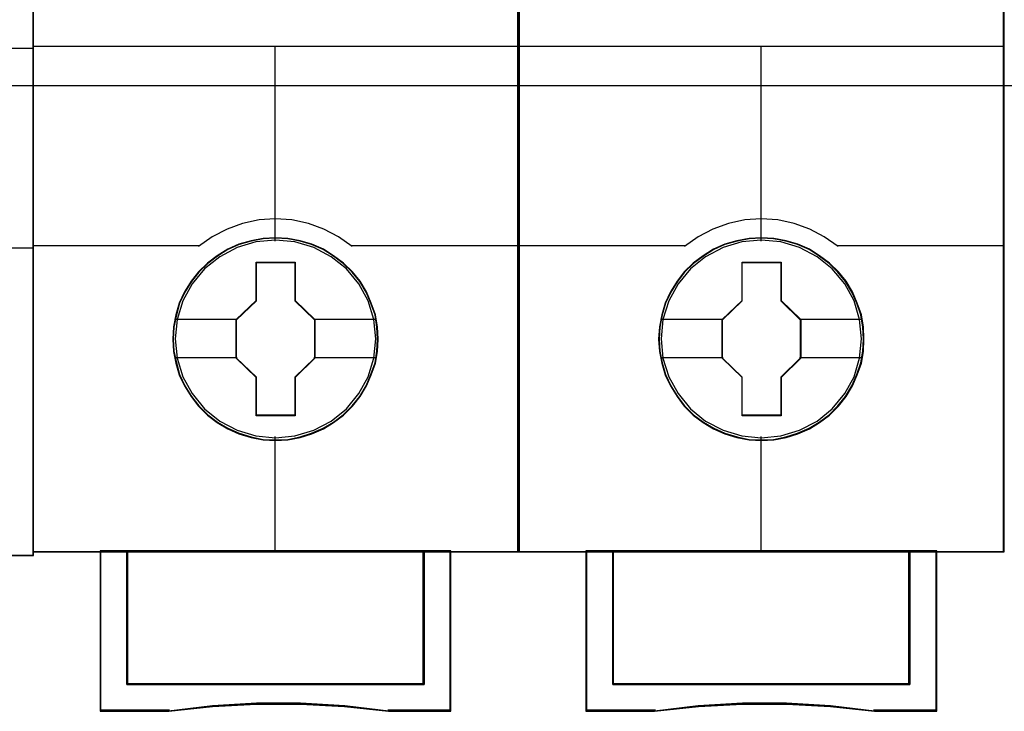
# Model space of a CAD drawing. Header units: millimetres. Extents: x -1290 to 1795, y -4192 to -1311.
# Tile 175 of 256: x 572.48 to 579.77, y -3262.84 to -3257.71. Entities that reach past the tile are written whole.
import ezdxf

# ---------------------------------------------------------------- set-up
doc = ezdxf.new("R2010")
doc.units = ezdxf.units.MM
doc.layers.add('45', color=7, linetype='Continuous')
doc.layers.add('Aparatura', color=7, linetype='Continuous', lineweight=13)

# ---------------------------------------------------------------- blocks, each defined once
blk = doc.blocks.new('*U26')
at = {"layer": '45', "color": 7}
for points in [[(205.037411, -76.500524), (132.962589, -76.500524), (132.962589, -158.565963), (205.037411, -158.565963), (205.037411, -76.500524)], [(205.017703, -76.522079), (132.984089, -76.522079), (132.984089, -158.544407), (205.017703, -158.544407), (205.017703, -76.522079)]]:
    blk.add_lwpolyline(points, close=True, dxfattribs=at)
at = {"layer": '45', "color": 139}
blk.add_lwpolyline([(205.037411, -76.500524), (132.962589, -76.500524), (132.962589, -158.565963), (205.037411, -158.565963), (205.037411, -76.500524)], close=True, dxfattribs=at)
for points in [[(132.962589, -139.749794), (205.037411, -139.749794)], [(198.818566, -147.159502), (205.037411, -147.159502)]]:
    blk.add_lwpolyline(points, dxfattribs=at)
blk = doc.blocks.new('*U27')
at = {"layer": '45', "color": 7}
for points in [[(222.993409, -76.660394), (205.006953, -76.660394), (205.006953, -158.427648), (222.993409, -158.427648), (222.993409, -76.660394)], [(217.801183, -150.540185), (217.778858, -150.088585), (217.706301, -149.636985), (217.550023, -149.201907), (217.37142, -148.788859), (217.137003, -148.392332), (216.852354, -148.045371), (216.523054, -147.725947), (216.154685, -147.445074), (215.780735, -147.202752), (215.345389, -147.015503), (214.915625, -146.888835), (214.457955, -146.806225), (214.000284, -146.778688), (213.542613, -146.806225), (213.096105, -146.888835), (212.644016, -147.015503), (212.230996, -147.202752), (211.840301, -147.445074), (211.477514, -147.725947), (211.142633, -148.045371), (210.874728, -148.392332), (210.629148, -148.788859), (210.433801, -149.201907), (210.311012, -149.636985), (210.22171, -150.088585), (210.193803, -150.540185), (210.22171, -150.991785), (210.311012, -151.426863), (210.433801, -151.861941), (210.629148, -152.274989), (210.874728, -152.671516), (211.142633, -153.029492), (211.477514, -153.354423), (211.840301, -153.629789), (212.230996, -153.861096), (212.644016, -154.048345), (213.096105, -154.180521), (213.542613, -154.274145), (214.000284, -154.296174), (214.457955, -154.274145), (214.915625, -154.180521), (215.345389, -154.048345), (215.780735, -153.861096), (216.154685, -153.629789), (216.523054, -153.354423), (216.852354, -153.029492), (217.137003, -152.671516), (217.37142, -152.274989), (217.550023, -151.861941), (217.706301, -151.426863), (217.778858, -150.991785), (217.801183, -150.540185)], [(217.801183, -150.540185), (217.778858, -150.088585), (217.706301, -149.636985), (217.550023, -149.201907), (217.37142, -148.788859), (217.137003, -148.392332), (216.852354, -148.045371), (216.523054, -147.725947), (216.154685, -147.445074), (215.780735, -147.202752), (215.345389, -147.015503), (214.915625, -146.888835), (214.457955, -146.806225), (214.000284, -146.778688), (213.542613, -146.806225), (213.096105, -146.888835), (212.644016, -147.015503), (212.230996, -147.202752), (211.840301, -147.445074), (211.477514, -147.725947), (211.142633, -148.045371), (210.874728, -148.392332), (210.629148, -148.788859), (210.433801, -149.201907), (210.311012, -149.636985), (210.22171, -150.088585), (210.193803, -150.540185), (210.22171, -150.991785), (210.311012, -151.426863), (210.433801, -151.861941), (210.629148, -152.274989), (210.874728, -152.671516), (211.142633, -153.029492), (211.477514, -153.354423), (211.840301, -153.629789), (212.230996, -153.861096), (212.644016, -154.048345), (213.096105, -154.180521), (213.542613, -154.274145), (214.000284, -154.296174), (214.457955, -154.274145), (214.915625, -154.180521), (215.345389, -154.048345), (215.780735, -153.861096), (216.154685, -153.629789), (216.523054, -153.354423), (216.852354, -153.029492), (217.137003, -152.671516), (217.37142, -152.274989), (217.550023, -151.861941), (217.706301, -151.426863), (217.778858, -150.991785), (217.801183, -150.540185)], [(217.783267, -150.540172), (217.761047, -150.09073), (217.688831, -149.641288), (217.533289, -149.20829), (217.355527, -148.797215), (217.122215, -148.402583), (216.838907, -148.05728), (216.511158, -147.739383), (216.144524, -147.459852), (215.772335, -147.218688), (215.33904, -147.032334), (214.911301, -146.906271), (214.455786, -146.824056), (214.000271, -146.796651), (213.544756, -146.824056), (213.100351, -146.906271), (212.650391, -147.032334), (212.239317, -147.218688), (211.850463, -147.459852), (211.489384, -147.739383), (211.15608, -148.05728), (210.889437, -148.402583), (210.645014, -148.797215), (210.450587, -149.20829), (210.328376, -149.641288), (210.239495, -150.09073), (210.21172, -150.540172), (210.239495, -150.989614), (210.328376, -151.422612), (210.450587, -151.855611), (210.645014, -152.266686), (210.889437, -152.661317), (211.15608, -153.017582), (211.489384, -153.340961), (211.850463, -153.615011), (212.239317, -153.845213), (212.650391, -154.031567), (213.100351, -154.16311), (213.544756, -154.256287), (214.000271, -154.278211), (214.455786, -154.256287), (214.911301, -154.16311), (215.33904, -154.031567), (215.772335, -153.845213), (216.144524, -153.615011), (216.511158, -153.340961), (216.838907, -153.017582), (217.122215, -152.661317), (217.355527, -152.266686), (217.533289, -151.855611), (217.688831, -151.422612), (217.761047, -150.989614), (217.783267, -150.540172)], [(213.285493, -147.682224), (214.731751, -147.682224), (214.731751, -149.110821), (215.457695, -149.816846), (215.457695, -151.245443), (214.731751, -151.962499), (214.731751, -153.380065), (213.285493, -153.380065), (213.285493, -151.962499), (212.542667, -151.245443), (212.542667, -149.816846), (213.285493, -149.110821), (213.285493, -147.682224)], [(213.285493, -147.682224), (214.731751, -147.682224), (214.731751, -147.682224), (214.731751, -149.110821), (214.731751, -149.110821), (215.457695, -149.816846), (215.457695, -149.816846), (215.457695, -151.245443), (215.457695, -151.245443), (214.731751, -151.962499), (214.731751, -151.962499), (214.731751, -153.380065), (214.731751, -153.380065), (213.285493, -153.380065), (213.285493, -153.380065), (213.285493, -151.962499), (213.285493, -151.962499), (212.542667, -151.245443), (212.542667, -151.245443), (212.542667, -149.816846), (212.542667, -149.816846), (213.285493, -149.110821), (213.285493, -149.110821), (213.285493, -147.682224), (213.285493, -147.682224)], [(213.294278, -147.700187), (214.722759, -147.700187), (214.722759, -149.119776), (215.439778, -149.821349), (215.439778, -151.240939), (214.722759, -151.953474), (214.722759, -153.362102), (213.294278, -153.362102), (213.294278, -151.953474), (212.560584, -151.240939), (212.560584, -149.821349), (213.294278, -149.119776), (213.294278, -147.700187)], [(219.502536, -158.389926), (219.502536, -163.341262), (208.497825, -163.341262), (208.497825, -158.389926), (207.500941, -158.389926), (207.500941, -164.339248), (210.046059, -164.339248), (211.666692, -164.162808), (213.298463, -164.074589), (214.930235, -164.074589), (216.562006, -164.162808), (218.188208, -164.339248), (220.499421, -164.339248), (220.499421, -158.389926), (219.502536, -158.389926)], [(213.995504, -158.389926), (208.495311, -158.389926), (208.495311, -163.347694), (219.506842, -163.347694), (219.506842, -158.389926), (213.995504, -158.389926)], [(219.506842, -163.347694), (219.506842, -158.389926), (213.995504, -158.389926), (208.495311, -158.389926), (208.495311, -163.347694), (219.506842, -163.347694)]]:
    blk.add_lwpolyline(points, close=True, dxfattribs=at)
at = {"layer": '45', "color": 139}
for points in [[(222.993409, -76.660394), (205.006953, -76.660394), (205.006953, -158.427648), (222.993409, -158.427648), (222.993409, -76.660394)], [(217.713392, -150.52839), (217.640821, -149.806712), (217.434271, -149.123597), (217.08816, -148.490063), (216.630401, -147.933655), (216.066576, -147.481917), (215.419014, -147.14036), (214.72121, -146.931018), (213.995494, -146.86491), (213.275361, -146.931018), (212.58314, -147.14036), (211.935578, -147.481917), (211.371752, -147.933655), (210.913993, -148.490063), (210.567883, -149.123597), (210.35575, -149.806712), (210.288761, -150.52839), (210.35575, -151.244559), (210.567883, -151.933183), (210.913993, -152.561208), (211.371752, -153.117616), (211.935578, -153.574862), (212.58314, -153.910911), (213.275361, -154.125761), (213.995494, -154.197378), (214.72121, -154.125761), (215.419014, -153.910911), (216.066576, -153.574862), (216.630401, -153.117616), (217.08816, -152.561208), (217.434271, -151.933183), (217.640821, -151.244559), (217.713392, -150.52839)]]:
    blk.add_lwpolyline(points, close=True, dxfattribs=at)
at = {"layer": '45', "color": 59}
for points in [[(222.975492, -76.678357), (205.02487, -76.678357), (205.02487, -158.409685), (222.975492, -158.409685), (222.975492, -76.678357)], [(219.502536, -158.389926), (219.502536, -163.341262), (208.497825, -163.341262), (208.497825, -158.389926), (207.500941, -158.389926), (207.500941, -164.339248), (210.046059, -164.339248), (211.666692, -164.162808), (213.298463, -164.074589), (214.930235, -164.074589), (216.562006, -164.162808), (218.188208, -164.339248), (220.499421, -164.339248), (220.499421, -158.389926), (219.502536, -158.389926)], [(219.487368, -158.407889), (219.487368, -163.329325), (208.512994, -163.329325), (208.512994, -158.407889), (207.518858, -158.407889), (207.518858, -164.321285), (210.056959, -164.321285), (211.673125, -164.145911), (213.300398, -164.058224), (214.927671, -164.058224), (216.554944, -164.145911), (218.176663, -164.321285), (220.481504, -164.321285), (220.481504, -158.407889), (219.487368, -158.407889)], [(213.995504, -158.389926), (208.495311, -158.389926), (208.495311, -163.347694), (219.506842, -163.347694), (219.506842, -158.389926), (213.995504, -158.389926)], [(219.506842, -163.347694), (219.506842, -158.389926), (213.995504, -158.389926), (208.495311, -158.389926), (208.495311, -163.347694), (219.506842, -163.347694)], [(213.994627, -158.407889), (208.513228, -158.407889), (208.513228, -163.329731), (219.487134, -163.329731), (219.487134, -158.407889), (213.994627, -158.407889)]]:
    blk.add_lwpolyline(points, close=True, dxfattribs=at)
at = {"layer": '45', "color": 139}
for points in [[(205.006953, -139.681535), (222.993409, -139.681535)], [(213.975993, -139.681535), (213.975993, -146.909818)], [(216.84623, -147.100225), (216.331816, -146.747449), (215.795037, -146.457262), (215.219117, -146.252425), (214.609649, -146.121556), (213.994589, -146.081727), (213.390713, -146.121556), (212.781244, -146.252425), (212.205325, -146.457262), (211.657363, -146.747449), (211.154132, -147.100225)], [(205.006953, -147.062503), (211.193548, -147.062503)], [(216.806813, -147.062503), (222.993409, -147.062503)], [(213.975993, -154.154267), (213.975993, -158.427648)], [(207.500941, -158.389926), (207.500941, -164.339248)], [(208.495311, -158.389926), (208.495311, -163.347694)], [(219.467426, -163.347694), (219.467426, -158.389926)], [(220.461796, -158.389926), (220.461796, -164.339248)], [(208.495311, -163.309972), (219.506842, -163.309972)], [(218.195348, -164.339248), (216.566096, -164.139261), (214.931265, -164.039267), (213.296433, -164.039267), (211.661601, -164.139261), (210.037929, -164.339248)], [(210.077345, -164.301526), (207.500941, -164.301526)], [(220.499421, -164.301526), (218.157723, -164.301526)]]:
    blk.add_lwpolyline(points, dxfattribs=at)
at = {"layer": '45', "color": 7}
for points in [[(210.265469, -149.801849), (212.582083, -149.801849)], [(215.42007, -149.801849), (217.729517, -149.801849)], [(210.265469, -151.220921), (212.582083, -151.220921)], [(215.42007, -151.220921), (217.729517, -151.220921)]]:
    blk.add_lwpolyline(points, dxfattribs=at)
at = {"layer": '45', "color": 140}
blk.add_lwpolyline([(219.487134, -163.329731), (219.487134, -158.407889), (213.994627, -158.407889), (208.513228, -158.407889), (208.513228, -163.329731), (219.487134, -163.329731)], close=True, dxfattribs=at)
blk = doc.blocks.new('*U28')
at = {"layer": '45', "color": 7}
for points in [[(240.994198, -76.660394), (223.007742, -76.660394), (223.007742, -158.427648), (240.994198, -158.427648), (240.994198, -76.660394)], [(235.801972, -150.540185), (235.779647, -150.088585), (235.70709, -149.636985), (235.550812, -149.201907), (235.372209, -148.788859), (235.137792, -148.392332), (234.853143, -148.045371), (234.523843, -147.725947), (234.155474, -147.445074), (233.781524, -147.202752), (233.346178, -147.015503), (232.916414, -146.888835), (232.458744, -146.806225), (232.001073, -146.778688), (231.543402, -146.806225), (231.096894, -146.888835), (230.644805, -147.015503), (230.231785, -147.202752), (229.84109, -147.445074), (229.478303, -147.725947), (229.143422, -148.045371), (228.875517, -148.392332), (228.629937, -148.788859), (228.43459, -149.201907), (228.311801, -149.636985), (228.222499, -150.088585), (228.194592, -150.540185), (228.222499, -150.991785), (228.311801, -151.426863), (228.43459, -151.861941), (228.629937, -152.274989), (228.875517, -152.671516), (229.143422, -153.029492), (229.478303, -153.354423), (229.84109, -153.629789), (230.231785, -153.861096), (230.644805, -154.048345), (231.096894, -154.180521), (231.543402, -154.274145), (232.001073, -154.296174), (232.458744, -154.274145), (232.916414, -154.180521), (233.346178, -154.048345), (233.781524, -153.861096), (234.155474, -153.629789), (234.523843, -153.354423), (234.853143, -153.029492), (235.137792, -152.671516), (235.372209, -152.274989), (235.550812, -151.861941), (235.70709, -151.426863), (235.779647, -150.991785), (235.801972, -150.540185)], [(235.801972, -150.540185), (235.779647, -150.088585), (235.70709, -149.636985), (235.550812, -149.201907), (235.372209, -148.788859), (235.137792, -148.392332), (234.853143, -148.045371), (234.523843, -147.725947), (234.155474, -147.445074), (233.781524, -147.202752), (233.346178, -147.015503), (232.916414, -146.888835), (232.458744, -146.806225), (232.001073, -146.778688), (231.543402, -146.806225), (231.096894, -146.888835), (230.644805, -147.015503), (230.231785, -147.202752), (229.84109, -147.445074), (229.478303, -147.725947), (229.143422, -148.045371), (228.875517, -148.392332), (228.629937, -148.788859), (228.43459, -149.201907), (228.311801, -149.636985), (228.222499, -150.088585), (228.194592, -150.540185), (228.222499, -150.991785), (228.311801, -151.426863), (228.43459, -151.861941), (228.629937, -152.274989), (228.875517, -152.671516), (229.143422, -153.029492), (229.478303, -153.354423), (229.84109, -153.629789), (230.231785, -153.861096), (230.644805, -154.048345), (231.096894, -154.180521), (231.543402, -154.274145), (232.001073, -154.296174), (232.458744, -154.274145), (232.916414, -154.180521), (233.346178, -154.048345), (233.781524, -153.861096), (234.155474, -153.629789), (234.523843, -153.354423), (234.853143, -153.029492), (235.137792, -152.671516), (235.372209, -152.274989), (235.550812, -151.861941), (235.70709, -151.426863), (235.779647, -150.991785), (235.801972, -150.540185)], [(235.782264, -150.540172), (235.760049, -150.09073), (235.687851, -149.641288), (235.532346, -149.20829), (235.354626, -148.797215), (235.121368, -148.402583), (234.838127, -148.05728), (234.510456, -147.739383), (234.143909, -147.459852), (233.771808, -147.218688), (233.338616, -147.032334), (232.910978, -146.906271), (232.455571, -146.824056), (232.000163, -146.796651), (231.544756, -146.824056), (231.100457, -146.906271), (230.650603, -147.032334), (230.239626, -147.218688), (229.850864, -147.459852), (229.48987, -147.739383), (229.156646, -148.05728), (228.890066, -148.402583), (228.645701, -148.797215), (228.45132, -149.20829), (228.329137, -149.641288), (228.240277, -150.09073), (228.212509, -150.540172), (228.240277, -150.989614), (228.329137, -151.422612), (228.45132, -151.855611), (228.645701, -152.266686), (228.890066, -152.661317), (229.156646, -153.017582), (229.48987, -153.340961), (229.850864, -153.615011), (230.239626, -153.845213), (230.650603, -154.031567), (231.100457, -154.16311), (231.544756, -154.256287), (232.000163, -154.278211), (232.455571, -154.256287), (232.910978, -154.16311), (233.338616, -154.031567), (233.771808, -153.845213), (234.143909, -153.615011), (234.510456, -153.340961), (234.838127, -153.017582), (235.121368, -152.661317), (235.354626, -152.266686), (235.532346, -151.855611), (235.687851, -151.422612), (235.760049, -150.989614), (235.782264, -150.540172)], [(231.286282, -147.682224), (232.73254, -147.682224), (232.73254, -149.110821), (233.458484, -149.816846), (233.458484, -151.245443), (232.73254, -151.962499), (232.73254, -153.380065), (231.286282, -153.380065), (231.286282, -151.962499), (230.543456, -151.245443), (230.543456, -149.816846), (231.286282, -149.110821), (231.286282, -147.682224)], [(231.286282, -147.682224), (232.73254, -147.682224), (232.73254, -147.682224), (232.73254, -149.110821), (232.73254, -149.110821), (233.458484, -149.816846), (233.458484, -149.816846), (233.458484, -151.245443), (233.458484, -151.245443), (232.73254, -151.962499), (232.73254, -151.962499), (232.73254, -153.380065), (232.73254, -153.380065), (231.286282, -153.380065), (231.286282, -153.380065), (231.286282, -151.962499), (231.286282, -151.962499), (230.543456, -151.245443), (230.543456, -151.245443), (230.543456, -149.816846), (230.543456, -149.816846), (231.286282, -149.110821), (231.286282, -149.110821), (231.286282, -147.682224), (231.286282, -147.682224)], [(231.29461, -147.700187), (232.722202, -147.700187), (232.722202, -149.119776), (233.438775, -149.821349), (233.438775, -151.240939), (232.722202, -151.953474), (232.722202, -153.362102), (231.29461, -153.362102), (231.29461, -151.953474), (230.561373, -151.240939), (230.561373, -149.821349), (231.29461, -149.119776), (231.29461, -147.700187)], [(237.503188, -158.389926), (237.503188, -163.341262), (226.49696, -163.341262), (226.49696, -158.389926), (225.499938, -158.389926), (225.499938, -164.339248), (228.045407, -164.339248), (229.666263, -164.162808), (231.29826, -164.074589), (232.930256, -164.074589), (234.562253, -164.162808), (236.188679, -164.339248), (238.50021, -164.339248), (238.50021, -158.389926), (237.503188, -158.389926)], [(231.994501, -158.389926), (226.494309, -158.389926), (226.494309, -163.347694), (237.505839, -163.347694), (237.505839, -158.389926), (231.994501, -158.389926)], [(237.505839, -163.347694), (237.505839, -158.389926), (231.994501, -158.389926), (226.494309, -158.389926), (226.494309, -163.347694), (237.505839, -163.347694)]]:
    blk.add_lwpolyline(points, close=True, dxfattribs=at)
at = {"layer": '45', "color": 139}
for points in [[(240.994198, -76.660394), (223.007742, -76.660394), (223.007742, -158.427648), (240.994198, -158.427648), (240.994198, -76.660394)], [(235.71239, -150.52839), (235.639818, -149.806712), (235.433268, -149.123597), (235.087157, -148.490063), (234.629398, -147.933655), (234.065573, -147.481917), (233.418011, -147.14036), (232.720207, -146.931018), (231.994492, -146.86491), (231.274358, -146.931018), (230.582137, -147.14036), (229.934575, -147.481917), (229.37075, -147.933655), (228.91299, -148.490063), (228.56688, -149.123597), (228.354748, -149.806712), (228.287758, -150.52839), (228.354748, -151.244559), (228.56688, -151.933183), (228.91299, -152.561208), (229.37075, -153.117616), (229.934575, -153.574862), (230.582137, -153.910911), (231.274358, -154.125761), (231.994492, -154.197378), (232.720207, -154.125761), (233.418011, -153.910911), (234.065573, -153.574862), (234.629398, -153.117616), (235.087157, -152.561208), (235.433268, -151.933183), (235.639818, -151.244559), (235.71239, -150.52839)]]:
    blk.add_lwpolyline(points, close=True, dxfattribs=at)
at = {"layer": '45', "color": 59}
for points in [[(240.974489, -76.678357), (223.025659, -76.678357), (223.025659, -158.409685), (240.974489, -158.409685), (240.974489, -76.678357)], [(237.503188, -158.389926), (237.503188, -163.341262), (226.49696, -163.341262), (226.49696, -158.389926), (225.499938, -158.389926), (225.499938, -164.339248), (228.045407, -164.339248), (229.666263, -164.162808), (231.29826, -164.074589), (232.930256, -164.074589), (234.562253, -164.162808), (236.188679, -164.339248), (238.50021, -164.339248), (238.50021, -158.389926), (237.503188, -158.389926)], [(237.488157, -158.407889), (237.488157, -163.329325), (226.513783, -163.329325), (226.513783, -158.407889), (225.519647, -158.407889), (225.519647, -164.321285), (228.057748, -164.321285), (229.673914, -164.145911), (231.301187, -164.058224), (232.92846, -164.058224), (234.555733, -164.145911), (236.177452, -164.321285), (238.482293, -164.321285), (238.482293, -158.407889), (237.488157, -158.407889)], [(231.994501, -158.389926), (226.494309, -158.389926), (226.494309, -163.347694), (237.505839, -163.347694), (237.505839, -158.389926), (231.994501, -158.389926)], [(237.505839, -163.347694), (237.505839, -158.389926), (231.994501, -158.389926), (226.494309, -158.389926), (226.494309, -163.347694), (237.505839, -163.347694)], [(231.994519, -158.407889), (226.512225, -158.407889), (226.512225, -163.329731), (237.487923, -163.329731), (237.487923, -158.407889), (231.994519, -158.407889)]]:
    blk.add_lwpolyline(points, close=True, dxfattribs=at)
at = {"layer": '45', "color": 139}
for points in [[(223.007742, -139.681535), (240.994198, -139.681535)], [(231.974991, -139.681535), (231.974991, -146.909818)], [(234.847019, -147.100225), (234.332605, -146.747449), (233.795826, -146.457262), (233.219906, -146.252425), (232.610438, -146.121556), (231.995378, -146.081727), (231.391502, -146.121556), (230.782033, -146.252425), (230.206114, -146.457262), (229.658152, -146.747449), (229.154921, -147.100225)], [(223.007742, -147.062503), (229.192546, -147.062503)], [(234.807602, -147.062503), (240.994198, -147.062503)], [(231.974991, -154.154267), (231.974991, -158.427648)], [(225.499938, -158.389926), (225.499938, -164.339248)], [(226.494309, -158.389926), (226.494309, -163.347694)], [(237.468215, -163.347694), (237.468215, -158.389926)], [(238.460793, -158.389926), (238.460793, -164.339248)], [(226.494309, -163.309972), (237.505839, -163.309972)], [(236.196137, -164.339248), (234.566885, -164.139261), (232.932054, -164.039267), (231.297222, -164.039267), (229.66239, -164.139261), (228.038718, -164.339248)], [(228.076343, -164.301526), (225.499938, -164.301526)], [(238.50021, -164.301526), (236.156721, -164.301526)]]:
    blk.add_lwpolyline(points, dxfattribs=at)
at = {"layer": '45', "color": 7}
for points in [[(228.266258, -149.801849), (230.581081, -149.801849)], [(233.419067, -149.801849), (235.728514, -149.801849)], [(228.266258, -151.220921), (230.581081, -151.220921)], [(233.419067, -151.220921), (235.728514, -151.220921)]]:
    blk.add_lwpolyline(points, dxfattribs=at)
at = {"layer": '45', "color": 140}
blk.add_lwpolyline([(237.487923, -163.329731), (237.487923, -158.407889), (231.994519, -158.407889), (226.512225, -158.407889), (226.512225, -163.329731), (237.487923, -163.329731)], close=True, dxfattribs=at)

msp = doc.modelspace()

# ---------------------------------------------------------------- linework, layer by layer
at = {"layer": 'Aparatura', "lineweight": 13}
for points in [[(594.0574, -3258.2025), (529.2552, -3258.2025), (529.2552, -3248.9261), (594.0574, -3248.9261), (594.0574, -3258.2025)], [(594.0864, -3258.2007), (529.2585, -3258.2007), (529.2585, -3248.9279), (594.0864, -3248.9279), (594.0864, -3258.2007)], [(594.0574, -3258.2022), (529.2552, -3258.2022), (594.0574, -3258.2022)], [(594.0864, -3258.2004), (529.2585, -3258.2004), (594.0864, -3258.2004)]]:
    msp.add_lwpolyline(points, close=True, dxfattribs=at)

# ---------------------------------------------------------------- block references
at = {"layer": 'Aparatura', "lineweight": 13, "xscale": 0.2, "yscale": 0.2, "zscale": 0.2}
for name in ['*U26', '*U27', '*U28']:
    msp.add_blockref(name, (531.5713, -3229.9741), dxfattribs=at)

doc.saveas('drawing.dxf')
